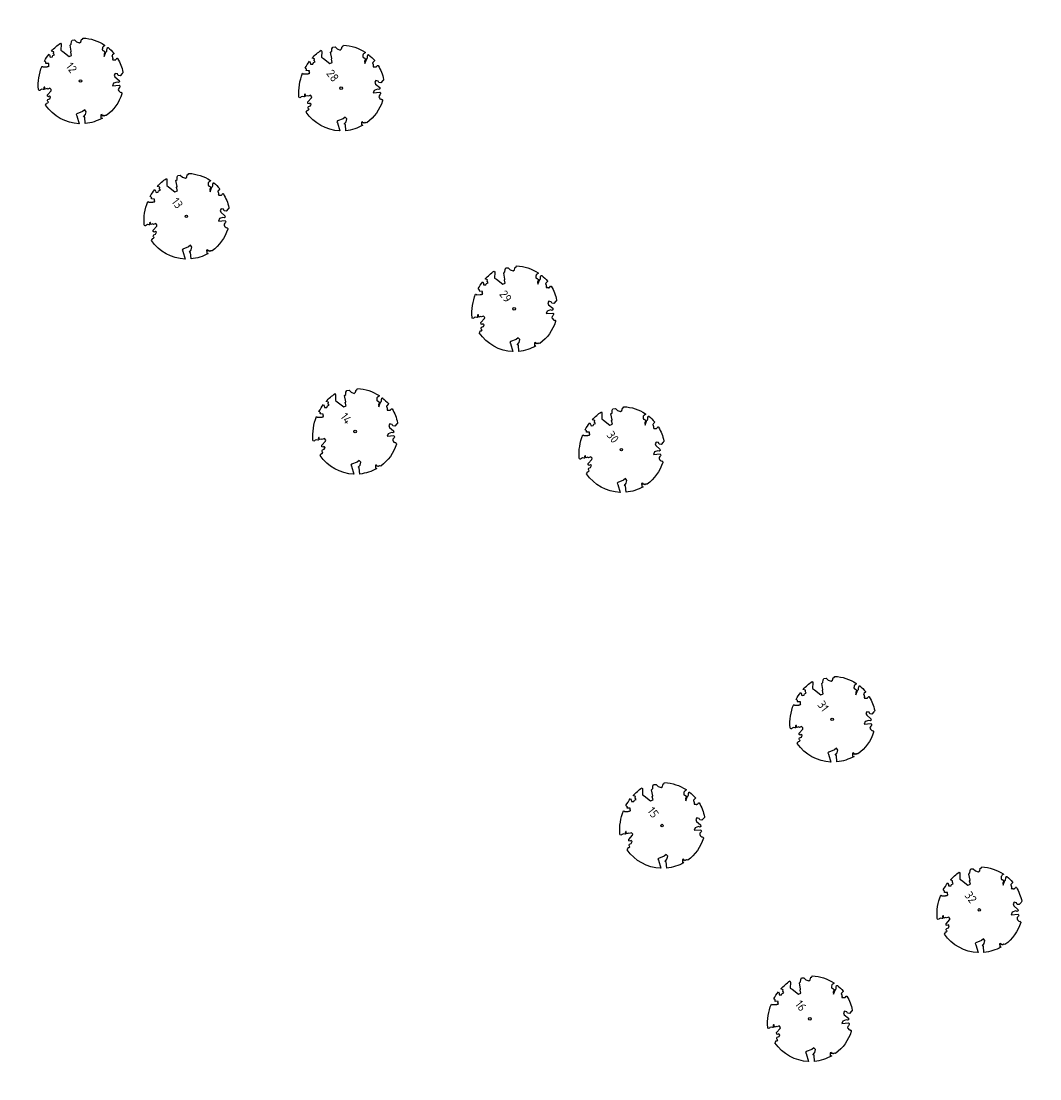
# Model space of a CAD drawing. Header units: metres. Extents: x 197067 to 197667, y 354825 to 355599.
# Tile 11 of 14: x 197160 to 197208, y 355416 to 355466. Entities that reach past the tile are written whole.
import ezdxf

# ---------------------------------------------------------------- set-up
doc = ezdxf.new("R2010")
doc.units = ezdxf.units.M
doc.layers.add('V-WE-GR-BOOM-S', color=10, linetype='Continuous', lineweight=25)
doc.styles.add('NLCS-ISO-M500-T25', font='NLCS-ISO.ttf', dxfattribs={"height": 1})

# ---------------------------------------------------------------- blocks, each defined once
blk = doc.blocks.new('*U2')
at = {"color": 252}
blk.add_lwpolyline([(0.43, 4.71), (0.44, 4.72), (0.45, 4.73), (0.46, 4.74), (0.47, 4.75), (0.47, 4.75), (0.48, 4.76), (0.49, 4.77), (0.49, 4.78), (0.5, 4.79), (0.51, 4.8), (0.51, 4.82), (0.52, 4.84), (0.52, 4.86), (0.51, 4.88), (0.51, 4.92), (0.48, 5.03, -0.52938), (0.53, 5.1, -0.087139), (2.22, 4.62, -0.372341), (2.28, 4.47), (2.35, 4.12), (2.18, 3.95), (1.99, 3.99), (1.77, 3.82), (1.85, 3.6), (2.09, 3.53), (2.71, 3.67), (2.86, 3.59), (2.85, 3.45), (2.71, 3.36), (2.58, 2.94), (2.74, 2.67), (3.17, 3.35, -0.504641), (3.41, 3.14, 0.331948), (3.54, 2.92, 0.282008), (3.99, 3), (3.96, 2.99, -0.512156), (4.16, 2.98, -0.16076), (5.09, -0.06), (4.98, -0.17), (4.98, -0.29), (4.86, -0.31), (4.88, -0.44), (4.7, -0.38), (4.64, -0.52), (4.86, -0.67), (4.93, -0.72), (5.05, -0.6, -0.106371), (4.34, -2.61), (3.71, -2.2), (3.59, -2.28), (3.51, -1.94), (3.29, -1.67), (3.02, -1.68), (3.03, -1.99), (2.83, -2.68), (2.86, -2.81), (3.01, -2.83), (3.93, -3.18, -0.236298), (-0.23, -5.01, 0.159625), (-0.35, -4.77, 0.350802), (-0.31, -4.53, -0.504641), (-0.6, -4.39), (-0.53, -4.17), (-0.65, -3.96), (-0.8, -3.98), (-0.82, -4.14), (-0.94, -4.21), (-1.08, -4.11), (-1.2, -3.47), (-1.29, -3.38), (-1.52, -3.39), (-1.59, -3.66), (-1.68, -3.69), (-1.77, -3.92), (-2, -3.8, 0.733583), (-1.92, -3.97, -0.861625), (-1.87, -4.13, 0.279978), (-2.04, -4.39), (-2.04, -4.4, -0.827056), (-2.21, -4.58, -0.116774), (-4.15, -2.56), (-4.11, -2.55), (-4.08, -2.54), (-4.06, -2.53), (-4.04, -2.52), (-4.02, -2.51), (-4.01, -2.5), (-4, -2.49), (-3.77, -2.18), (-3.76, -2.17), (-3.76, -2.16), (-3.75, -2.15), (-3.75, -2.14), (-3.75, -2.13), (-3.74, -2.12), (-3.74, -2.11), (-3.74, -2.1), (-3.73, -2.09), (-3.72, -2.07), (-3.71, -2.06), (-3.71, -2.04), (-3.7, -2.02), (-3.69, -2.01), (-3.68, -1.99), (-3.68, -1.97), (-3.67, -1.96), (-3.67, -1.94), (-3.67, -1.93), (-3.67, -1.92), (-3.67, -1.9), (-3.67, -1.89), (-3.67, -1.88), (-3.68, -1.88), (-3.68, -1.87), (-3.69, -1.87), (-3.7, -1.87), (-3.71, -1.87), (-3.72, -1.87), (-3.73, -1.86), (-3.74, -1.86), (-3.75, -1.86), (-3.76, -1.86), (-3.78, -1.85), (-3.79, -1.84), (-3.8, -1.83), (-3.81, -1.83), (-3.83, -1.82), (-3.84, -1.81), (-3.85, -1.8), (-3.87, -1.78), (-3.88, -1.77), (-3.89, -1.76), (-3.91, -1.75), (-4.15, -2.03), (-4.16, -2.01), (-4.17, -2), (-4.18, -1.98), (-4.19, -1.97), (-4.2, -1.95), (-4.22, -1.94), (-4.24, -1.93), (-4.27, -1.92), (-4.32, -1.93), (-4.38, -1.94), (-4.46, -1.97, -0.040997), (-4.79, -1.03), (-4.62, -1.06), (-4.46, -1.16), (-4.38, -1.08), (-4.28, -0.93), (-4.38, -0.78), (-4.32, -0.57), (-4.52, -0.55), (-4.65, -0.42), (-4.89, -0.58, -0.05814), (-4.99, 0.83), (-4.85, 0.8), (-4.3, 0.36), (-4.06, 0.45), (-3.13, 0.69), (-3.05, 1), (-3.41, 1.14), (-3.46, 1.26), (-4.12, 1.58), (-4.14, 1.77), (-4.36, 1.96), (-4.45, 2.14), (-4.3, 2.38), (-3.96, 2.43), (-3.65, 2.63), (-3.65, 2.84), (-3.84, 3.07), (-3.79, 3.16), (-3.86, 3.31, -0.13428), (-1.66, 4.83, -0.541727), (-1.6, 4.78), (-1.61, 4.64), (-1.61, 4.56), (-1.6, 4.51), (-1.58, 4.46), (-1.56, 4.43), (-1.53, 4.41), (-1.51, 4.39), (-1.49, 4.38), (-1.47, 4.36), (-1.45, 4.34), (-1.43, 4.32), (-1.41, 4.31), (-1.4, 4.3), (-1.38, 4.28), (-1.36, 4.28), (-1.35, 4.27), (-1.33, 4.27), (-1.31, 4.28), (-1.29, 4.28), (-1.27, 4.29), (-1.25, 4.31), (-1.23, 4.32), (-1.21, 4.33), (-1.19, 4.34), (-1.17, 4.34), (-1.15, 4.35), (-1.13, 4.35), (-1.11, 4.35), (-1.09, 4.36), (-1.07, 4.36), (-1.05, 4.36), (-1.03, 4.37), (-1.01, 4.38), (-1, 4.39), (-0.99, 4.41), (-0.97, 4.42), (-0.96, 4.32), (-0.94, 4.3), (-0.83, 4.12), (-0.61, 4), (-0.93, 4.51), (-0.92, 4.52), (-0.92, 4.54), (-0.92, 4.55), (-0.92, 4.57), (-0.92, 4.58), (-0.93, 4.6), (-0.94, 4.61), (-0.95, 4.63), (-0.97, 4.65), (-0.99, 4.67), (-1.02, 4.69), (-1.05, 4.72), (-1.08, 4.75), (-1.12, 4.79), (-1.2, 4.9, -0.543104), (-1.17, 4.98, -0.046766), (-0.23, 5.12, -0.385168), (-0.18, 5.07), (-0.15, 4.88), (-0.14, 4.82), (-0.12, 4.78), (-0.1, 4.75), (-0.09, 4.74), (-0.07, 4.73), (-0.05, 4.73), (-0.03, 4.73), (-0.01, 4.72), (0.01, 4.72), (0.03, 4.72), (0.04, 4.71), (0.06, 4.7), (0.08, 4.7), (0.09, 4.69), (0.11, 4.68), (0.12, 4.67), (0.14, 4.67), (0.15, 4.66), (0.17, 4.65), (0.18, 4.65), (0.19, 4.64), (0.2, 4.63), (0.21, 4.62), (0.22, 4.61), (0.23, 4.6), (0.23, 4.59), (0.24, 4.58), (0.24, 4.58), (0.25, 4.57), (0.25, 4.56), (0.26, 4.56), (0.27, 4.56), (0.28, 4.56), (0.29, 4.56), (0.3, 4.57), (0.31, 4.57), (0.32, 4.58), (0.34, 4.59), (0.35, 4.6), (0.36, 4.62), (0.37, 4.63), (0.38, 4.64), (0.39, 4.66), (0.4, 4.67), (0.41, 4.69), (0.42, 4.7)], format="xyb", close=True, dxfattribs=at)
blk.add_circle((0, 0), 0.15, dxfattribs=at)
at = {"color": 7, "style": 'NLCS-ISO-M500-T25'}
for tag, p in [('NR', (-2.46, -0.4)), ('NAAM', (-2.46, -1.6))]:
    blk.add_attdef(tag, p, '', height=1, dxfattribs=at)
at = {"color": 7, "style": 'NLCS-ISO-M500-T25', "flags": 1}
for tag, p in [('WETNAAM', (-2.46, -2.8)), ('STAMDIA', (-2.46, -4)), ('STAMOMTR', (-2.46, -5.2)), ('OPMERKING', (-2.46, -6.4))]:
    blk.add_attdef(tag, p, '', height=1, dxfattribs=at)

msp = doc.modelspace()

# ---------------------------------------------------------------- block references
at = {"layer": 'V-WE-GR-BOOM-S'}
ref = msp.add_blockref('*U2', (197163.029, 355463.155), dxfattribs=dict(at, xscale=0.4, yscale=0.4, zscale=0.4, rotation=307.28604508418))
ref.add_attrib('NR', '12', (197162.305, 355463.841), dxfattribs={"layer": '0', "color": 7, "height": 0.4, "rotation": 307.286, "style": 'NLCS-ISO-M500-T25'})
ref = msp.add_blockref('*U2', (197175.353, 355462.819), dxfattribs=dict(at, xscale=0.4, yscale=0.4, zscale=0.4, rotation=307.28604508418))
ref.add_attrib('NR', '28', (197174.629, 355463.505), dxfattribs={"layer": '0', "color": 7, "height": 0.4, "rotation": 307.286, "style": 'NLCS-ISO-M500-T25'})
ref = msp.add_blockref('*U2', (197168.033, 355456.755), dxfattribs=dict(at, xscale=0.4, yscale=0.4, zscale=0.4, rotation=307.28604508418))
ref.add_attrib('NR', '13', (197167.309, 355457.441), dxfattribs={"layer": '0', "color": 7, "height": 0.4, "rotation": 307.286, "style": 'NLCS-ISO-M500-T25'})
ref = msp.add_blockref('*U2', (197183.535, 355452.381), dxfattribs=dict(at, xscale=0.4, yscale=0.4, zscale=0.4, rotation=307.28604508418))
ref.add_attrib('NR', '29', (197182.811, 355453.067), dxfattribs={"layer": '0', "color": 7, "height": 0.4, "rotation": 307.286, "style": 'NLCS-ISO-M500-T25'})
ref = msp.add_blockref('*U2', (197176.012, 355446.585), dxfattribs=dict(at, xscale=0.4, yscale=0.4, zscale=0.4, rotation=307.28604508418))
ref.add_attrib('NR', '14', (197175.288, 355447.271), dxfattribs={"layer": '0', "color": 7, "height": 0.4, "rotation": 307.286, "style": 'NLCS-ISO-M500-T25'})
ref = msp.add_blockref('*U2', (197188.605, 355445.723), dxfattribs=dict(at, xscale=0.4, yscale=0.4, zscale=0.4, rotation=307.28604508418))
ref.add_attrib('NR', '30', (197187.881, 355446.409), dxfattribs={"layer": '0', "color": 7, "height": 0.4, "rotation": 307.286, "style": 'NLCS-ISO-M500-T25'})
ref = msp.add_blockref('*U2', (197198.575, 355432.972), dxfattribs=dict(at, xscale=0.4, yscale=0.4, zscale=0.4, rotation=307.28604508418))
ref.add_attrib('NR', '31', (197197.851, 355433.658), dxfattribs={"layer": '0', "color": 7, "height": 0.4, "rotation": 307.286, "style": 'NLCS-ISO-M500-T25'})
ref = msp.add_blockref('*U2', (197190.529, 355427.949), dxfattribs=dict(at, xscale=0.4, yscale=0.4, zscale=0.4, rotation=307.28604508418))
ref.add_attrib('NR', '15', (197189.805, 355428.635), dxfattribs={"layer": '0', "color": 7, "height": 0.4, "rotation": 307.286, "style": 'NLCS-ISO-M500-T25'})
ref = msp.add_blockref('*U2', (197205.531, 355423.961), dxfattribs=dict(at, xscale=0.4, yscale=0.4, zscale=0.4, rotation=307.28604508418))
ref.add_attrib('NR', '32', (197204.807, 355424.647), dxfattribs={"layer": '0', "color": 7, "height": 0.4, "rotation": 307.286, "style": 'NLCS-ISO-M500-T25'})
ref = msp.add_blockref('*U2', (197197.517, 355418.811), dxfattribs=dict(at, xscale=0.4, yscale=0.4, zscale=0.4, rotation=307.28604508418))
ref.add_attrib('NR', '16', (197196.793, 355419.497), dxfattribs={"layer": '0', "color": 7, "height": 0.4, "rotation": 307.286, "style": 'NLCS-ISO-M500-T25'})

doc.saveas('drawing.dxf')
